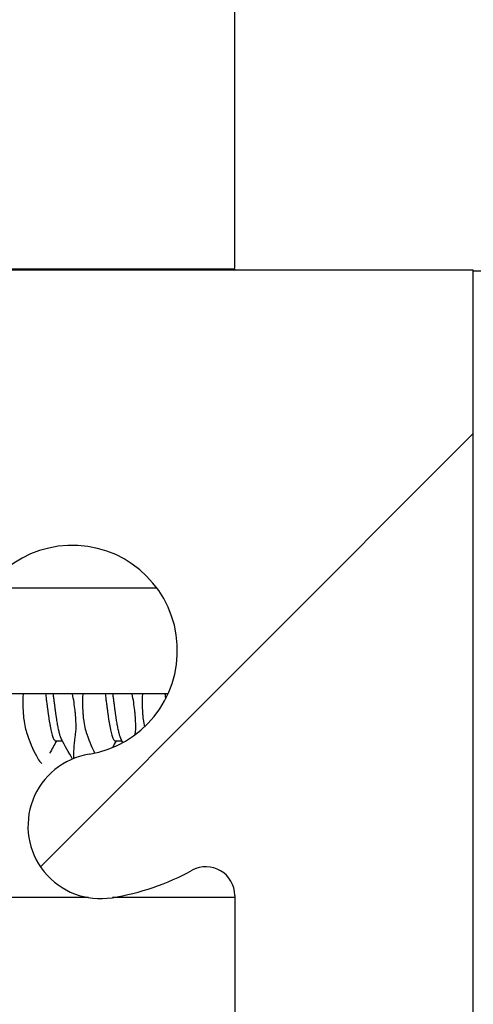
# Model space of a CAD drawing. Header units: millimetres. Extents: x 80 to 2248, y 80 to 1719.
# Tile 39 of 67: x 759 to 765, y 1581 to 1594. Entities that reach past the tile are written whole.
import ezdxf

# ---------------------------------------------------------------- set-up
doc = ezdxf.new("R2010")
doc.units = ezdxf.units.MM
doc.header["$LTSCALE"] = 8.333333
for name, color, linetype, lineweight in [('Dimension (ANSI)', 7, 'Continuous', 25), ('Hatch (ANSI)', 7, 'Continuous', 18), ('Visible (ANSI)', 7, 'Continuous', 25)]:
    doc.layers.add(name, color=color, linetype=linetype, lineweight=lineweight)
doc.styles.add('Note Text (ANSI)', font='tahoma.ttf')
doc.dimstyles.new('Default - mm (ANSI)', dxfattribs={"dimscale": 8.333333, "dimtxt": 1.75, "dimasz": 1.5, "dimexe": 2, "dimexo": 1, "dimgap": 0.8, "dimtad": 0, "dimtih": 1, "dimtoh": 1, "dimrnd": 1e-08, "dimzin": 0, "dimdsep": 46, "dimtxsty": 'Note Text (ANSI)', "dimblk": 'Filled-2', "dimcen": 0.09, "dimdle": 10, "dimclrd": 256, "dimclre": 256, "dimclrt": 256, "dimadec": 1, "dimazin": 0, "dimtfac": 1.741714, "dimtofl": 0, "dimtmove": 0, "dimatfit": 3, "dimldrblk": 'Filled-1', "dimfxl": 1, "dimtolj": 1, "dimtzin": 0, "dimlwd": -1, "dimlwe": -1, "dimarcsym": 0})

# ---------------------------------------------------------------- blocks, each defined once
blk = doc.blocks.new('Filled-2')
at = {"color": 0}
for p, q in [((0, 0), (-1, 0.1667)), ((-1, 0.1667), (-1, -0.1667)), ((-1, 0), (0, 0)), ((-1, -0.1667), (0, 0))]:
    blk.add_line(p, q, dxfattribs=at)
at = {"color": 0, "flags": 128}
blk.add_lwpolyline([(-1, -0.1667), (0, 0), (-1, 0.1667), (-1, -0.1667)], dxfattribs=at)
at = {"color": 0}
blk.add_solid([(-1, -0.1667), (0, 0), (-1, 0.1667), (-1, -0.1667)], dxfattribs=at)
blk = doc.blocks.new('*D14')
at = {"layer": 'Defpoints', "color": 0, "transparency": 16777216}
for p in [(761.887, 1629.446), (346.587, 1582.113), (761.887, 1582.113)]:
    blk.add_point(p, dxfattribs=at)
at = {"layer": 'Dimension (ANSI)', "transparency": 16777216}
for p, q in [((346.587, 1590.447), (346.587, 1646.112)), ((761.887, 1590.447), (761.887, 1646.112)), ((359.087, 1629.446), (494.673, 1629.446)), ((749.387, 1629.446), (613.801, 1629.446))]:
    blk.add_line(p, q, dxfattribs=at)
at = {"layer": 'Dimension (ANSI)', "transparency": 16777216, "xscale": 12.5, "yscale": 12.5, "zscale": 12.5, "rotation": 180}
blk.add_blockref('Filled-2', (346.587, 1629.446), dxfattribs=at)
at = {"layer": 'Dimension (ANSI)', "transparency": 16777216, "xscale": 12.5, "yscale": 12.5, "zscale": 12.5}
blk.add_blockref('Filled-2', (761.887, 1629.446), dxfattribs=at)
at = {"layer": 'Dimension (ANSI)', "transparency": 16777216, "char_height": 14.58333, "attachment_point": 5, "style": 'Note Text (ANSI)'}
for s, insert in [('\\A1; 415.30 mm', (554.237, 1643.708)), ('\\A1;[16.350 in]', (554.237, 1613.24))]:
    blk.add_mtext(s, dxfattribs=dict(at, insert=insert))
blk = doc.blocks.new('Filled-1')
at = {"color": 0}
for p, q in [((0, 0), (-1, 0.3333)), ((-1, 0.3333), (-1, -0.3333)), ((-1, 0), (0, 0)), ((-1, -0.3333), (0, 0))]:
    blk.add_line(p, q, dxfattribs=at)
at = {"color": 0, "flags": 128}
blk.add_lwpolyline([(-1, -0.3333), (0, 0), (-1, 0.3333), (-1, -0.3333)], dxfattribs=at)
at = {"color": 0}
blk.add_solid([(-1, -0.3333), (0, 0), (-1, 0.3333), (-1, -0.3333)], dxfattribs=at)
blk = doc.blocks.new('*D15')
at = {"layer": 'Defpoints', "color": 0, "transparency": 16777216}
for p in [(757.958, 1590.423), (757.958, 1588.619), (788.241, 1588.619)]:
    blk.add_point(p, dxfattribs=at)
at = {"layer": 'Dimension (ANSI)', "transparency": 16777216}
for p, q in [((788.241, 1602.923), (788.241, 1653.891)), ((788.241, 1653.891), (800.741, 1653.891)), ((766.291, 1590.423), (804.908, 1590.423)), ((766.291, 1588.619), (804.908, 1588.619)), ((788.241, 1576.119), (788.241, 1563.619))]:
    blk.add_line(p, q, dxfattribs=at)
at = {"layer": 'Dimension (ANSI)', "transparency": 16777216, "xscale": 12.5, "yscale": 12.5, "zscale": 12.5}
for p, rotation in [((788.241, 1590.423), 270), ((788.241, 1588.619), 90)]:
    blk.add_blockref('Filled-2', p, dxfattribs=dict(at, rotation=rotation))
at = {"layer": 'Dimension (ANSI)', "transparency": 16777216, "char_height": 14.58333, "attachment_point": 5, "style": 'Note Text (ANSI)'}
for s, insert in [('\\A1; 1.80 mm', (849.414, 1668.183)), ('\\A1;[0.071 in]', (849.414, 1637.685))]:
    blk.add_mtext(s, dxfattribs=dict(at, insert=insert))

msp = doc.modelspace()

# ---------------------------------------------------------------- hatches: boundary and pattern name
at = {"layer": 'Hatch (ANSI)'}
h = msp.add_hatch(dxfattribs=at)
h.set_pattern_fill('ANSI31', color=256, scale=211.666667, style=0)
h.set_pattern_definition([(45, (0, 0), (-18.70887, 18.70887), [])])
edge = h.paths.add_edge_path()
edge.add_line((758.7119, 1459.6636), (758.7119, 1457.8346))
edge.add_line((758.7119, 1457.8346), (765.0619, 1457.8346))
edge.add_line((765.0619, 1457.8346), (765.0619, 1590.4226))
edge.add_line((765.0619, 1590.4226), (758.7119, 1590.4226))
edge.add_line((758.7119, 1590.4226), (758.7119, 1588.5936))
edge.add_line((758.7119, 1588.5936), (757.4419, 1588.5936))
edge.add_line((757.4419, 1588.5936), (757.4419, 1588.2126))
edge.add_line((757.4419, 1588.2126), (748.5519, 1588.2126))
edge.add_line((748.5519, 1588.2126), (748.5519, 1586.1806))
edge.add_line((748.5519, 1586.1806), (756.0506, 1586.1806))
edge.add_ellipse((756.0506, 1585.7996), major_axis=(0.381, 0), ratio=1, start_angle=357.54327, end_angle=450, ccw=False)
edge.add_ellipse((757.3956, 1585.7419), major_axis=(-0.0414, -0.9643), ratio=1, start_angle=270, end_angle=443.33968)
edge.add_ellipse((759.7279, 1585.3676), major_axis=(0.2214, 1.3794), ratio=1, start_angle=198.23411, end_angle=450, ccw=False)
edge.add_ellipse((760.1022, 1583.0352), major_axis=(-0.953, -0.1529), ratio=1, start_angle=270, end_angle=450)
edge.add_ellipse((759.7279, 1585.3676), major_axis=(3.2854, 0.5272), ratio=1, start_angle=270, end_angle=289.53257)
edge.add_ellipse((761.5059, 1582.1132), major_axis=(0.3344, 0.1827), ratio=1, start_angle=331.35038, end_angle=450, ccw=False)
edge.add_line((761.8869, 1582.1132), (761.8869, 1466.1439))
edge.add_ellipse((761.5059, 1466.1439), major_axis=(0, -0.381), ratio=1, start_angle=331.35038, end_angle=450, ccw=False)
edge.add_ellipse((759.7279, 1462.8896), major_axis=(-2.92, 1.5953), ratio=1, start_angle=270, end_angle=289.53257)
edge.add_ellipse((760.1022, 1465.2219), major_axis=(-0.953, 0.1529), ratio=1, start_angle=270, end_angle=450)
edge.add_ellipse((759.7279, 1462.8896), major_axis=(1.3794, -0.2214), ratio=1, start_angle=198.23411, end_angle=450, ccw=False)
edge.add_ellipse((757.3956, 1462.5153), major_axis=(-0.1529, 0.953), ratio=1, start_angle=270, end_angle=443.33968)
edge.add_ellipse((756.0506, 1462.4576), major_axis=(0.0163, -0.3806), ratio=1, start_angle=357.54327, end_angle=450, ccw=False)
edge.add_line((756.0506, 1462.0766), (748.5519, 1462.0766))
edge.add_line((748.5519, 1462.0766), (748.5519, 1460.0446))
edge.add_line((748.5519, 1460.0446), (757.4419, 1460.0446))
edge.add_line((757.4419, 1460.0446), (757.4419, 1459.6636))
edge.add_line((757.4419, 1459.6636), (758.7119, 1459.6636))

# ---------------------------------------------------------------- linework, layer by layer
at = {"layer": 'Visible (ANSI)'}
for p, q in [((761.8869, 1590.4357), (346.5869, 1590.4357)), ((765.0619, 1590.4226), (758.7119, 1590.4226)), ((761.8869, 1590.4357), (761.8869, 1590.4226)), ((765.0619, 1457.8346), (765.0619, 1590.4226)), ((765.0619, 1590.413), (766.2369, 1590.413)), ((760.8545, 1586.1937), (758.6014, 1586.1937)), ((760.9998, 1584.7898), (757.5541, 1584.7898)), ((759.5057, 1584.1651), (759.5937, 1584.1651)), ((760.2994, 1584.1651), (760.3875, 1584.1651)), ((761.8869, 1582.1132), (761.8869, 1466.1439)), ((759.9437, 1582.0831), (752.8162, 1582.0831)), ((761.8869, 1582.0831), (760.2608, 1582.0831))]:
    msp.add_line(p, q, dxfattribs=at)
for centre, radius, start, end in [((759.7279, 1585.3676), 1.397, 279.11705, 170.88295), ((760.1022, 1583.0352), 0.9652, 99.11705, 279.11705), ((759.7279, 1585.3676), 3.3274, 279.11705, 298.64962), ((761.5059, 1582.1132), 0.381, 0, 118.64962)]:
    msp.add_arc(centre, radius, start, end, dxfattribs=at)
for points, knots in [([(759.0726, 1584.7898), (759.0696, 1584.7303), (759.0688, 1584.6717), (759.0709, 1584.5879), (759.0721, 1584.5609), (759.0743, 1584.5275), (759.0748, 1584.5203), (759.0755, 1584.5115), (759.0757, 1584.5098), (759.0759, 1584.5073), (759.0759, 1584.5063), (759.0761, 1584.5051), (759.0761, 1584.5047), (759.0761, 1584.5044)], [-0.030535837, -0.030535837, -0.030535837, -0.030535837, -0.012483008, -0.012483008, -0.003628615, -0.003628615, -0.001159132, -0.001159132, -0.00059496, -0.00059496, -0.000274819, -0.000274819, -0.000152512, -0.000152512, -0.000152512, -0.000152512]), ([(759.7706, 1584.5044), (759.7706, 1584.5044), (759.7706, 1584.5045), (759.7706, 1584.5051), (759.7705, 1584.5056), (759.7704, 1584.5072), (759.7703, 1584.5083), (759.77, 1584.5114), (759.7699, 1584.5135), (759.7687, 1584.5266), (759.7676, 1584.5377), (759.7657, 1584.5554), (759.765, 1584.5619), (759.7562, 1584.6392), (759.7446, 1584.7138), (759.7295, 1584.7898)], [-0.034842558, -0.034842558, -0.034842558, -0.034842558, -0.03481885, -0.03481885, -0.034633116, -0.034633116, -0.034264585, -0.034264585, -0.033549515, -0.033549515, -0.029765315, -0.029765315, -0.027595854, -0.027595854, -0.004132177, -0.004132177, -0.004132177, -0.004132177]), ([(759.8664, 1584.7898), (759.8633, 1584.7303), (759.8625, 1584.6717), (759.8646, 1584.5879), (759.8658, 1584.5609), (759.8681, 1584.5275), (759.8686, 1584.5203), (759.8693, 1584.5115), (759.8694, 1584.5098), (759.8696, 1584.5073), (759.8697, 1584.5063), (759.8698, 1584.5051), (759.8698, 1584.5047), (759.8699, 1584.5044)], [-0.030535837, -0.030535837, -0.030535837, -0.030535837, -0.012483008, -0.012483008, -0.003628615, -0.003628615, -0.001159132, -0.001159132, -0.00059496, -0.00059496, -0.000274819, -0.000274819, -0.000152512, -0.000152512, -0.000152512, -0.000152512]), ([(760.5644, 1584.5044), (760.5644, 1584.5044), (760.5644, 1584.5045), (760.5643, 1584.5051), (760.5643, 1584.5056), (760.5642, 1584.5072), (760.5641, 1584.5083), (760.5638, 1584.5114), (760.5636, 1584.5135), (760.5624, 1584.5266), (760.5613, 1584.5377), (760.5595, 1584.5554), (760.5588, 1584.5619), (760.55, 1584.6392), (760.5383, 1584.7138), (760.5232, 1584.7898)], [-0.034842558, -0.034842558, -0.034842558, -0.034842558, -0.03481885, -0.03481885, -0.034633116, -0.034633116, -0.034264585, -0.034264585, -0.033549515, -0.033549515, -0.029765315, -0.029765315, -0.027595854, -0.027595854, -0.004132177, -0.004132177, -0.004132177, -0.004132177]), ([(760.6601, 1584.7898), (760.6571, 1584.7303), (760.6563, 1584.6717), (760.6584, 1584.5879), (760.6596, 1584.5609), (760.6618, 1584.5275), (760.6623, 1584.5203), (760.663, 1584.5115), (760.6632, 1584.5098), (760.6634, 1584.5073), (760.6634, 1584.5063), (760.6636, 1584.5051), (760.6636, 1584.5047), (760.6636, 1584.5044)], [-0.030535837, -0.030535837, -0.030535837, -0.030535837, -0.012483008, -0.012483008, -0.003628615, -0.003628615, -0.001159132, -0.001159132, -0.00059496, -0.00059496, -0.000274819, -0.000274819, -0.000152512, -0.000152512, -0.000152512, -0.000152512]), ([(759.0761, 1584.5044), (759.0761, 1584.5043), (759.0761, 1584.5043), (759.0762, 1584.5038), (759.0762, 1584.5033), (759.0763, 1584.5018), (759.0764, 1584.5009), (759.0767, 1584.4981), (759.0768, 1584.4962), (759.0778, 1584.4854), (759.0787, 1584.4765), (759.0802, 1584.4625), (759.0808, 1584.4574), (759.0907, 1584.3745), (759.1052, 1584.308), (759.1247, 1584.2556)], [-0.03487928, -0.03487928, -0.03487928, -0.03487928, -0.034868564, -0.034868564, -0.034697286, -0.034697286, -0.034360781, -0.034360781, -0.03372217, -0.03372217, -0.03054936, -0.03054936, -0.028690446, -0.028690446, -0.000157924, -0.000157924, -0.000157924, -0.000157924]), ([(759.7712, 1584.2556), (759.7763, 1584.2968), (759.7781, 1584.3466), (759.7758, 1584.4265), (759.7746, 1584.4506), (759.7724, 1584.4821), (759.7719, 1584.4887), (759.7713, 1584.4971), (759.7711, 1584.4988), (759.7709, 1584.5014), (759.7708, 1584.5024), (759.7707, 1584.5037), (759.7707, 1584.504), (759.7706, 1584.5044)], [-0.034472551, -0.034472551, -0.034472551, -0.034472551, -0.012435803, -0.012435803, -0.003526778, -0.003526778, -0.001193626, -0.001193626, -0.00060916, -0.00060916, -0.000268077, -0.000268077, -0.000152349, -0.000152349, -0.000152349, -0.000152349]), ([(759.8699, 1584.5044), (759.8699, 1584.5043), (759.8699, 1584.5043), (759.8699, 1584.5038), (759.87, 1584.5033), (759.8701, 1584.5018), (759.8702, 1584.5009), (759.8704, 1584.4981), (759.8706, 1584.4962), (759.8716, 1584.4854), (759.8724, 1584.4765), (759.874, 1584.4625), (759.8745, 1584.4574), (759.8844, 1584.3745), (759.899, 1584.308), (759.9184, 1584.2556)], [-0.03487928, -0.03487928, -0.03487928, -0.03487928, -0.034868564, -0.034868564, -0.034697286, -0.034697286, -0.034360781, -0.034360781, -0.03372217, -0.03372217, -0.03054936, -0.03054936, -0.028690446, -0.028690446, -0.000157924, -0.000157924, -0.000157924, -0.000157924]), ([(760.565, 1584.2556), (760.5701, 1584.2968), (760.5719, 1584.3466), (760.5696, 1584.4265), (760.5684, 1584.4506), (760.5662, 1584.4821), (760.5657, 1584.4887), (760.565, 1584.4971), (760.5649, 1584.4988), (760.5646, 1584.5014), (760.5646, 1584.5024), (760.5645, 1584.5037), (760.5644, 1584.504), (760.5644, 1584.5044)], [-0.034472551, -0.034472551, -0.034472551, -0.034472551, -0.012435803, -0.012435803, -0.003526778, -0.003526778, -0.001193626, -0.001193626, -0.00060916, -0.00060916, -0.000268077, -0.000268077, -0.000152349, -0.000152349, -0.000152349, -0.000152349]), ([(760.6636, 1584.5044), (760.6636, 1584.5043), (760.6636, 1584.5043), (760.6637, 1584.5038), (760.6637, 1584.5033), (760.6638, 1584.5018), (760.6639, 1584.5009), (760.6642, 1584.4981), (760.6643, 1584.4962), (760.6653, 1584.4854), (760.6662, 1584.4765), (760.6677, 1584.4625), (760.6683, 1584.4574), (760.6733, 1584.4157), (760.6788, 1584.3816), (760.6854, 1584.3503)], [-0.03487928, -0.03487928, -0.03487928, -0.03487928, -0.034868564, -0.034868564, -0.034697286, -0.034697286, -0.034360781, -0.034360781, -0.03372217, -0.03372217, -0.03054936, -0.03054936, -0.028690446, -0.028690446, -0.015276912, -0.015276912, -0.015276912, -0.015276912]), ([(759.1247, 1584.2556), (759.1773, 1584.1137), (759.2249, 1584.0063), (759.2838, 1583.9055), (759.3011, 1583.8821), (759.3181, 1583.8671), (759.3208, 1583.8651), (759.3234, 1583.8634)], [-0.27728151, -0.27728151, -0.27728151, -0.27728151, -0.19948661, -0.19948661, -0.16009929, -0.16009929, -0.15219723, -0.15219723, -0.15219723, -0.15219723]), ([(759.7471, 1583.9327), (759.7468, 1583.938), (759.7466, 1583.9435), (759.7449, 1584.0106), (759.7524, 1584.1015), (759.7683, 1584.2319), (759.7697, 1584.2436), (759.7712, 1584.2556)], [-0.079206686, -0.079206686, -0.079206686, -0.079206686, -0.07290652, -0.07290652, -0.006644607, -0.006644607, -0.00025435, -0.00025435, -0.00025435, -0.00025435])]:
    msp.add_open_spline(points, degree=3, knots=knots, dxfattribs=at)
for points, weights, knots in [([(759.3717, 1584.7898), (759.3897, 1584.6413), (759.4065, 1584.5211), (759.4561, 1584.1651), (759.5057, 1584.1651)], [0.965122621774, 0.972946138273, 1, 0.923879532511, 1], [0.410044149, 0.410044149, 0.410044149, 0.413461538, 0.413461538, 0.423076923, 0.423076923, 0.423076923]), ([(759.4709, 1584.7898), (759.4889, 1584.6413), (759.5057, 1584.5211), (759.5427, 1584.2555), (759.5819, 1584.186)], [0.965122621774, 0.972946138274, 1, 0.942105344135, 0.972276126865], [0.410044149, 0.410044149, 0.410044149, 0.413461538, 0.413461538, 0.420774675, 0.420774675, 0.420774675]), ([(760.1655, 1584.7898), (760.1835, 1584.6413), (760.2002, 1584.5211), (760.2498, 1584.1651), (760.2994, 1584.1651)], [0.965122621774, 0.972946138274, 1, 0.923879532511, 1], [0.486967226, 0.486967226, 0.486967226, 0.490384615, 0.490384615, 0.5, 0.5, 0.5]), ([(760.2647, 1584.7898), (760.2827, 1584.6413), (760.2994, 1584.5211), (760.3364, 1584.2555), (760.3756, 1584.186)], [0.965122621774, 0.972946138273, 1, 0.942105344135, 0.972276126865], [0.486967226, 0.486967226, 0.486967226, 0.490384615, 0.490384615, 0.497697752, 0.497697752, 0.497697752])]:
    msp.add_rational_spline(points, weights, degree=2, knots=knots, dxfattribs=at)
msp.add_rational_spline([(760.9592, 1584.7898), (760.9633, 1584.7558), (760.9674, 1584.7231)], [0.965122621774, 0.966900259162, 0.969670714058], degree=2, dxfattribs=at)
for points in [[(759.9184, 1584.2556), (759.9569, 1584.1521), (759.9926, 1584.0669), (760.0243, 1584.0024)], [(760.5641, 1584.2484), (760.5644, 1584.2508), (760.5647, 1584.2532), (760.565, 1584.2556)], [(759.5169, 1584.1651), (759.4862, 1584.1107), (759.4556, 1584.0563), (759.425, 1584.0019)], [(759.7286, 1583.9252), (759.6798, 1584.0122), (759.6309, 1584.0991), (759.5819, 1584.186)], [(760.3106, 1584.1651), (760.2939, 1584.1354), (760.2772, 1584.1057), (760.2605, 1584.0761)], [(760.4, 1584.1428), (760.3919, 1584.1572), (760.3838, 1584.1716), (760.3756, 1584.186)]]:
    msp.add_open_spline(points, degree=3, dxfattribs=at)

# ---------------------------------------------------------------- dimensions: what is measured, and where the dimension line sits
at = {"layer": 'Dimension (ANSI)'}
dim = msp.add_linear_dim(base=(788.2408, 1588.6192), p1=(757.9576, 1590.4226), p2=(757.9576, 1588.6192), angle=90, text=' <> mm\\X[0.071 in]', dimstyle='Default - mm (ANSI)', override={"dimgap": 0.8, "dimdec": 2, "dimpost": '', "dimtol": 0, "dimlim": 0, "dimtp": 0, "dimtm": 0, "dimtdec": 2, "dimatfit": 1}, dxfattribs=at)
dim.commit()
dim.dimension.update_dxf_attribs({"geometry": '*D15', "text_midpoint": (849.4142, 1653.8915), "dimtype": 160})
dim = msp.add_linear_dim(base=(761.8869, 1629.4456), p1=(346.5869, 1582.1132), p2=(761.8869, 1582.1132), text=' <> mm\\X[16.350 in]', dimstyle='Default - mm (ANSI)', override={"dimgap": 0.8, "dimtih": 0, "dimtoh": 0, "dimdec": 2, "dimpost": '', "dimtol": 0, "dimlim": 0, "dimtp": 0, "dimtm": 0, "dimtdec": 2, "dimatfit": 1}, dxfattribs=at)
dim.commit()
dim.dimension.update_dxf_attribs({"geometry": '*D14', "text_midpoint": (554.2369, 1629.4456), "dimtype": 160})

doc.saveas('drawing.dxf')
